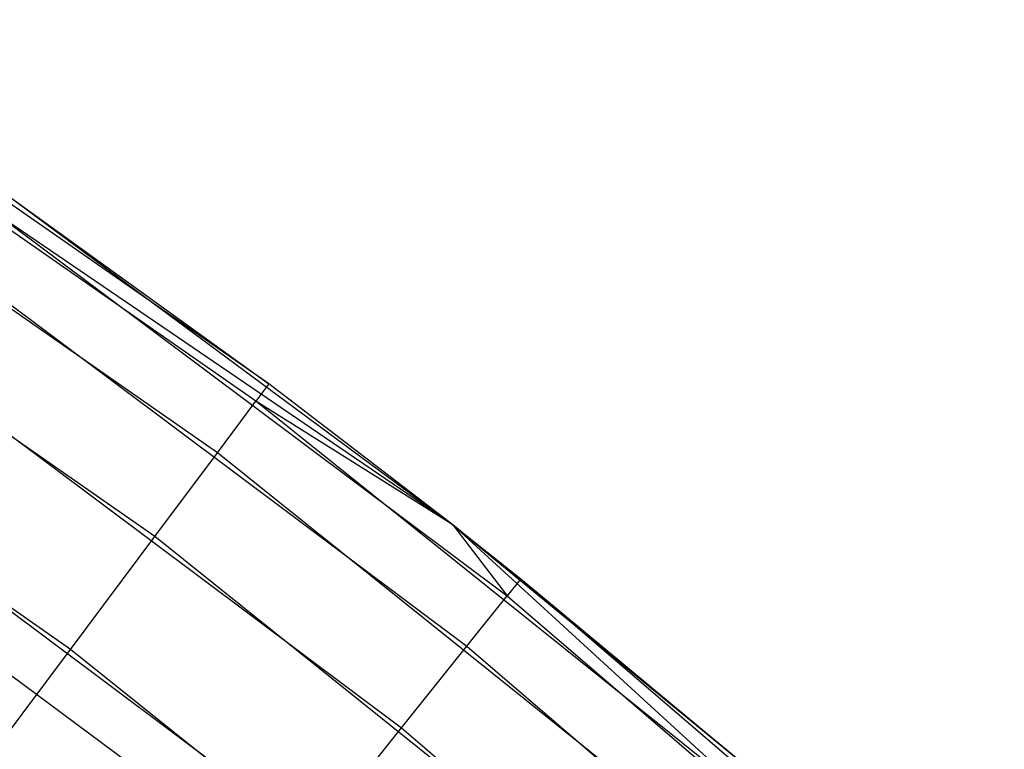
# Model space of a CAD drawing. Extents: x 0.01 to 1.98, y 0.03 to 2.78.
# Tile 37 of 39: x 1.56 to 1.66, y 1.76 to 1.84. Entities that reach past the tile are written whole.
import ezdxf

# ---------------------------------------------------------------- set-up
doc = ezdxf.new("R2010")
doc.units = 0
doc.header["$MEASUREMENT"] = 0
doc.layers.get('0').update_dxf_attribs({"color": 13, "linetype": 'CONTINUOUS'})

# ---------------------------------------------------------------- blocks, each defined once
blk = doc.blocks.new('NATALIE-10724-10723_C_STL_')
at = {"color": 0}
for p, q in [((1.58409, 1.80021, 1.54881), (1.52953, 1.83819, 1.54881)), ((1.58409, 1.80021, 1.54881), (1.52953, 1.83819, 1.54881)), ((1.58274, 1.79839, 1.52576), (1.52829, 1.83629, 1.52576)), ((1.58274, 1.79839, 1.52576), (1.52829, 1.83629, 1.52576)), ((1.57871, 1.79301, 1.50361), (1.52464, 1.83064, 1.50361)), ((1.57871, 1.79301, 1.50361), (1.52464, 1.83064, 1.50361)), ((1.57218, 1.78427, 1.48319), (1.51871, 1.82148, 1.48319)), ((1.57218, 1.78427, 1.48319), (1.51871, 1.82148, 1.48319)), ((1.55713, 1.81966, 6.037), (1.60328, 1.7855, 6.037)), ((1.55713, 1.81966, 6.037), (1.58409, 1.80021, 1.54881)), ((1.55713, 1.81966, 6.037), (1.60328, 1.7855, 6.037)), ((1.55713, 1.81966, 6.037), (1.58409, 1.80021, 1.54881)), ((1.60328, 1.7855, 6.037), (1.55583, 1.8178, 6.06004)), ((1.55583, 1.8178, 6.06004), (1.60897, 1.77809, 6.06004)), ((1.60328, 1.7855, 6.037), (1.55583, 1.8178, 6.06004)), ((1.55583, 1.8178, 6.06004), (1.60897, 1.77809, 6.06004)), ((1.552, 1.81228, 6.08219), (1.60476, 1.77285, 6.08219)), ((1.552, 1.81228, 6.08219), (1.60476, 1.77285, 6.08219)), ((1.56338, 1.7725, 1.46529), (1.51073, 1.80915, 1.46529)), ((1.56338, 1.7725, 1.46529), (1.51073, 1.80915, 1.46529)), ((1.54576, 1.80333, 6.10261), (1.59794, 1.76433, 6.10261)), ((1.54576, 1.80333, 6.10261), (1.59794, 1.76433, 6.10261)), ((1.58409, 1.80021, 1.54881), (1.58274, 1.79839, 1.52576)), ((1.58409, 1.80021, 1.54881), (1.58274, 1.79839, 1.52576)), ((1.60328, 1.7855, 1.54881), (1.58409, 1.80021, 1.54881)), ((1.60328, 1.7855, 6.037), (1.58409, 1.80021, 1.54881)), ((1.60328, 1.7855, 6.037), (1.58409, 1.80021, 1.54881)), ((1.60328, 1.7855, 1.54881), (1.58409, 1.80021, 1.54881)), ((1.57871, 1.79301, 1.50361), (1.58274, 1.79839, 1.52576)), ((1.57871, 1.79301, 1.50361), (1.58274, 1.79839, 1.52576)), ((1.60328, 1.7855, 1.54881), (1.58274, 1.79839, 1.52576)), ((1.6345, 1.75691, 1.52576), (1.58274, 1.79839, 1.52576)), ((1.60328, 1.7855, 1.54881), (1.58274, 1.79839, 1.52576)), ((1.6345, 1.75691, 1.52576), (1.58274, 1.79839, 1.52576)), ((1.59429, 1.74223, 1.47007), (1.51981, 1.79747, 1.47007)), ((1.59429, 1.74223, 6.11574), (1.51981, 1.79747, 6.11574)), ((1.59429, 1.74223, 1.47007), (1.51981, 1.79747, 1.47007)), ((1.59429, 1.74223, 6.11574), (1.51981, 1.79747, 6.11574)), ((1.57218, 1.78427, 1.48319), (1.57871, 1.79301, 1.50361)), ((1.57218, 1.78427, 1.48319), (1.57871, 1.79301, 1.50361)), ((1.63012, 1.75181, 1.50361), (1.57871, 1.79301, 1.50361)), ((1.63012, 1.75181, 1.50361), (1.57871, 1.79301, 1.50361)), ((1.53737, 1.79127, 6.12051), (1.58875, 1.75287, 6.12051)), ((1.53737, 1.79127, 6.12051), (1.58875, 1.75287, 6.12051)), ((1.60328, 1.7855, 6.037), (1.61039, 1.77986, 6.037)), ((1.60328, 1.7855, 6.037), (1.60897, 1.77809, 6.06004)), ((1.60328, 1.7855, 6.037), (1.60897, 1.77809, 6.06004)), ((1.60328, 1.7855, 1.54881), (1.6345, 1.75691, 1.52576)), ((1.60328, 1.7855, 1.54881), (1.6345, 1.75691, 1.52576)), ((1.63597, 1.75863, 1.54881), (1.60328, 1.7855, 1.54881)), ((1.60328, 1.7855, 6.037), (1.60328, 1.7855, 1.54881)), ((1.60328, 1.7855, 6.037), (1.61039, 1.77986, 6.037)), ((1.60328, 1.7855, 6.037), (1.63597, 1.75863, 1.54881)), ((1.60328, 1.7855, 6.037), (1.60328, 1.7855, 1.54881)), ((1.60328, 1.7855, 6.037), (1.63597, 1.75863, 1.54881)), ((1.63597, 1.75863, 1.54881), (1.60328, 1.7855, 1.54881)), ((1.56338, 1.7725, 1.46529), (1.57218, 1.78427, 1.48319)), ((1.56338, 1.7725, 1.46529), (1.57218, 1.78427, 1.48319)), ((1.62301, 1.74353, 1.48319), (1.57218, 1.78427, 1.48319)), ((1.62301, 1.74353, 1.48319), (1.57218, 1.78427, 1.48319)), ((1.61039, 1.77986, 6.037), (1.60897, 1.77809, 6.06004)), ((1.61039, 1.77986, 6.037), (1.60897, 1.77809, 6.06004)), ((1.61039, 1.77986, 6.037), (1.66083, 1.73656, 6.037)), ((1.61039, 1.77986, 6.037), (1.63597, 1.75863, 1.54881)), ((1.61039, 1.77986, 6.037), (1.66083, 1.73656, 6.037)), ((1.61039, 1.77986, 6.037), (1.63597, 1.75863, 1.54881)), ((1.60476, 1.77285, 6.08219), (1.60897, 1.77809, 6.06004)), ((1.60476, 1.77285, 6.08219), (1.60897, 1.77809, 6.06004)), ((1.60897, 1.77809, 6.06004), (1.6593, 1.73488, 6.06004)), ((1.60897, 1.77809, 6.06004), (1.6593, 1.73488, 6.06004)), ((1.55267, 1.75817, 1.4506), (1.56338, 1.7725, 1.46529)), ((1.55267, 1.75817, 1.4506), (1.56338, 1.7725, 1.46529)), ((1.61344, 1.73239, 1.46529), (1.56338, 1.7725, 1.46529)), ((1.61344, 1.73239, 1.46529), (1.56338, 1.7725, 1.46529)), ((1.59794, 1.76433, 6.10261), (1.60476, 1.77285, 6.08219)), ((1.59794, 1.76433, 6.10261), (1.60476, 1.77285, 6.08219)), ((1.60476, 1.77285, 6.08219), (1.65475, 1.72994, 6.08219)), ((1.60476, 1.77285, 6.08219), (1.65475, 1.72994, 6.08219)), ((1.58875, 1.75287, 6.12051), (1.59794, 1.76433, 6.10261)), ((1.58875, 1.75287, 6.12051), (1.59794, 1.76433, 6.10261)), ((1.59794, 1.76433, 6.10261), (1.64736, 1.7219, 6.10261)), ((1.59794, 1.76433, 6.10261), (1.64736, 1.7219, 6.10261))]:
    blk.add_line(p, q, dxfattribs=at)

msp = doc.modelspace()

# ---------------------------------------------------------------- block references
at = {"color": 0}
msp.add_blockref('NATALIE-10724-10723_C_STL_', (0, 0), dxfattribs=at)

doc.saveas('drawing.dxf')
